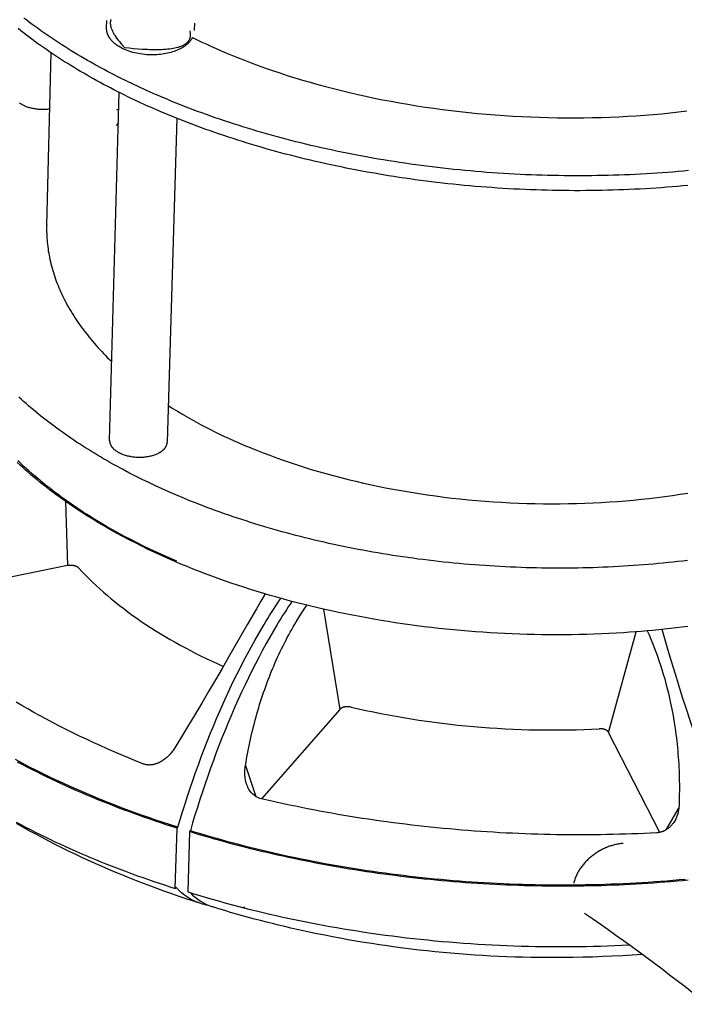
# Model space of a CAD drawing. Extents: x 1372 to 3774, y 1584 to 3487.
# Tile 19 of 28: x 3309 to 3372, y 2847 to 2940. Entities that reach past the tile are written whole.
import ezdxf

# ---------------------------------------------------------------- set-up
doc = ezdxf.new("R2010")
doc.units = 0
doc.layers.add('MAKE2D$VISIBLE$CURVAS', color=7, linetype='CONTINUOUS')

msp = doc.modelspace()

# ---------------------------------------------------------------- linework, layer by layer
at = {"layer": 'MAKE2D$VISIBLE$CURVAS', "color": 250}
for p, q in [((3317.6, 2939.215), (3317.619, 2939.897)), ((3325.863, 2939.646), (3325.843, 2938.965)), ((3311.975, 2920.658), (3312.392, 2936.863)), ((3317.885, 2900.459), (3318.788, 2933.143)), ((3318.567, 2931.507), (3318.746, 2931.597)), ((3318.709, 2930.294), (3318.497, 2930.022)), ((3324.192, 2930.714), (3323.302, 2900.29)), ((3313.737, 2894.731), (3313.925, 2888.694)), ((3313.925, 2888.694), (3297.734, 2885.401)), ((3337.981, 2884.609), (3339.507, 2875.189)), ((3364.771, 2873.029), (3367.361, 2882.479)), ((3339.507, 2875.189), (3332.147, 2866.796)), ((3369.571, 2863.638), (3364.771, 2873.029)), ((3330.655, 2869.918), (3331.635, 2867.001)), ((3370.167, 2863.874), (3371.372, 2865.921)), ((3324.062, 2858.373), (3324.231, 2864.033)), ((3324.231, 2864.033), (3324.308, 2864.116)), ((3325.397, 2863.706), (3325.226, 2858.046)), ((3325.472, 2863.79), (3325.397, 2863.706)), ((3324.062, 2858.373), (3324.139, 2858.456)), ((3324.139, 2858.456), (3324.066, 2858.479)), ((3330.391, 2856.586), (3330.589, 2856.636))]:
    msp.add_line(p, q, dxfattribs=at)
for points in [[(3323.358, 2932.464), (3322.668, 2932.754), (3321.983, 2933.051), (3321.304, 2933.353), (3320.631, 2933.662), (3319.964, 2933.976), (3319.633, 2934.135), (3319.304, 2934.295), (3318.976, 2934.457), (3318.651, 2934.621), (3318.327, 2934.786), (3318.004, 2934.952), (3317.684, 2935.119), (3317.365, 2935.288), (3317.048, 2935.459), (3316.734, 2935.63), (3316.421, 2935.803), (3316.11, 2935.977), (3315.801, 2936.153), (3315.494, 2936.33), (3315.19, 2936.508), (3314.887, 2936.688), (3314.587, 2936.868), (3314.289, 2937.05), (3313.993, 2937.234), (3313.699, 2937.418), (3313.408, 2937.604), (3313.119, 2937.791), (3312.832, 2937.979), (3312.547, 2938.168), (3312.265, 2938.359), (3311.986, 2938.55), (3311.709, 2938.743), (3311.434, 2938.937), (3311.162, 2939.132), (3310.892, 2939.328), (3310.625, 2939.525), (3310.361, 2939.724), (3310.099, 2939.923), (3309.84, 2940.123)], [(3325.675, 2938.307), (3325.66, 2938.278), (3325.644, 2938.249), (3325.628, 2938.221), (3325.612, 2938.192), (3325.595, 2938.164), (3325.577, 2938.136), (3325.54, 2938.081), (3325.501, 2938.027), (3325.46, 2937.973), (3325.417, 2937.921), (3325.372, 2937.869), (3325.325, 2937.819), (3325.276, 2937.769), (3325.225, 2937.721), (3325.172, 2937.674), (3325.118, 2937.627), (3325.062, 2937.582), (3325.005, 2937.538), (3324.945, 2937.494), (3324.9, 2937.463), (3324.854, 2937.432), (3324.759, 2937.372), (3324.697, 2937.335), (3324.634, 2937.299), (3324.571, 2937.264), (3324.506, 2937.231), (3324.439, 2937.198), (3324.372, 2937.166), (3324.304, 2937.135), (3324.234, 2937.105), (3324.092, 2937.048), (3323.946, 2936.995), (3323.797, 2936.946), (3323.643, 2936.9), (3323.487, 2936.859), (3323.327, 2936.822), (3323.164, 2936.789), (3322.998, 2936.759), (3322.83, 2936.734), (3322.659, 2936.713), (3322.486, 2936.696), (3322.311, 2936.684), (3322.117, 2936.675), (3321.924, 2936.671), (3321.73, 2936.672), (3321.538, 2936.678), (3321.346, 2936.689), (3321.156, 2936.705), (3320.967, 2936.727), (3320.78, 2936.753), (3320.595, 2936.784), (3320.412, 2936.82), (3320.232, 2936.86), (3320.055, 2936.906), (3319.881, 2936.956), (3319.71, 2937.011), (3319.544, 2937.07), (3319.381, 2937.135), (3319.273, 2937.181), (3319.168, 2937.229), (3319.065, 2937.279), (3318.964, 2937.331), (3318.867, 2937.386), (3318.772, 2937.442), (3318.681, 2937.499), (3318.592, 2937.559), (3318.52, 2937.611), (3318.451, 2937.663), (3318.383, 2937.717), (3318.319, 2937.772), (3318.259, 2937.825), (3318.202, 2937.88), (3318.147, 2937.935), (3318.095, 2937.992), (3318.044, 2938.049), (3317.996, 2938.108), (3317.951, 2938.168), (3317.929, 2938.199), (3317.908, 2938.229), (3317.887, 2938.26), (3317.867, 2938.291), (3317.848, 2938.323), (3317.829, 2938.354), (3317.811, 2938.386), (3317.794, 2938.418), (3317.777, 2938.45), (3317.761, 2938.483), (3317.746, 2938.515), (3317.731, 2938.548), (3317.718, 2938.582), (3317.704, 2938.615), (3317.692, 2938.648), (3317.68, 2938.682), (3317.67, 2938.716), (3317.659, 2938.75), (3317.652, 2938.779), (3317.644, 2938.808), (3317.637, 2938.836), (3317.631, 2938.865), (3317.626, 2938.894), (3317.62, 2938.923), (3317.616, 2938.952), (3317.612, 2938.981), (3317.608, 2939.01), (3317.606, 2939.039), (3317.603, 2939.069), (3317.602, 2939.098), (3317.6, 2939.127), (3317.6, 2939.157), (3317.6, 2939.186), (3317.6, 2939.215)], [(3318.007, 2939.982), (3318, 2939.963), (3317.994, 2939.944), (3317.988, 2939.925), (3317.983, 2939.905), (3317.978, 2939.886), (3317.974, 2939.866), (3317.97, 2939.846), (3317.966, 2939.826), (3317.963, 2939.806), (3317.96, 2939.785), (3317.957, 2939.765), (3317.955, 2939.744), (3317.954, 2939.723), (3317.953, 2939.702), (3317.952, 2939.68), (3317.951, 2939.659), (3317.952, 2939.637), (3317.952, 2939.615), (3317.953, 2939.593), (3317.954, 2939.571), (3317.956, 2939.549), (3317.958, 2939.526), (3317.964, 2939.481), (3317.971, 2939.434), (3317.98, 2939.387), (3317.99, 2939.339), (3318.003, 2939.291), (3318.017, 2939.242)], [(3318.017, 2939.242), (3318.037, 2939.178), (3318.06, 2939.113), (3318.086, 2939.047), (3318.114, 2938.98), (3318.145, 2938.912), (3318.179, 2938.842), (3318.216, 2938.771), (3318.255, 2938.7), (3318.297, 2938.627), (3318.342, 2938.553), (3318.39, 2938.478), (3318.44, 2938.401), (3318.549, 2938.245), (3318.669, 2938.084), (3318.805, 2937.913), (3318.953, 2937.737), (3319.112, 2937.556), (3319.283, 2937.37)], [(3323.317, 2931.071), (3322.628, 2931.362), (3321.943, 2931.658), (3321.265, 2931.961), (3320.592, 2932.27), (3319.925, 2932.584), (3319.595, 2932.743), (3319.265, 2932.904), (3318.938, 2933.066), (3318.612, 2933.23), (3318.288, 2933.394), (3317.966, 2933.561), (3317.646, 2933.728), (3317.327, 2933.897), (3317.011, 2934.068), (3316.696, 2934.24), (3316.383, 2934.413), (3316.073, 2934.587), (3315.764, 2934.763), (3315.457, 2934.94), (3315.153, 2935.118), (3314.851, 2935.298), (3314.55, 2935.479), (3314.252, 2935.661), (3313.956, 2935.844), (3313.663, 2936.029), (3313.372, 2936.215), (3313.083, 2936.402), (3312.796, 2936.59), (3312.512, 2936.78), (3312.23, 2936.97), (3311.95, 2937.162), (3311.673, 2937.355), (3311.399, 2937.549), (3311.127, 2937.744), (3310.857, 2937.94), (3310.59, 2938.138), (3310.326, 2938.336), (3310.064, 2938.535), (3309.805, 2938.736), (3309.549, 2938.937), (3309.295, 2939.14)], [(3319.283, 2937.37), (3319.723, 2937.322), (3320.147, 2937.282), (3320.555, 2937.248), (3320.946, 2937.22), (3321.199, 2937.206), (3321.444, 2937.194), (3321.682, 2937.186), (3321.912, 2937.18), (3322.136, 2937.178), (3322.352, 2937.178), (3322.561, 2937.181), (3322.763, 2937.188), (3322.963, 2937.197), (3323.156, 2937.21), (3323.341, 2937.226), (3323.518, 2937.245), (3323.687, 2937.267), (3323.849, 2937.293), (3324.004, 2937.321), (3324.151, 2937.353), (3324.29, 2937.387), (3324.357, 2937.406), (3324.421, 2937.425), (3324.484, 2937.445), (3324.545, 2937.466), (3324.605, 2937.488), (3324.662, 2937.511), (3324.717, 2937.534), (3324.771, 2937.558), (3324.822, 2937.583), (3324.872, 2937.608), (3324.919, 2937.635), (3324.965, 2937.662), (3325.009, 2937.69), (3325.051, 2937.719), (3325.089, 2937.746), (3325.125, 2937.774), (3325.142, 2937.789), (3325.159, 2937.803), (3325.175, 2937.818), (3325.191, 2937.833), (3325.207, 2937.848), (3325.222, 2937.863), (3325.237, 2937.879), (3325.251, 2937.894), (3325.265, 2937.91), (3325.279, 2937.926), (3325.292, 2937.942), (3325.305, 2937.958), (3325.317, 2937.975), (3325.329, 2937.991), (3325.341, 2938.008), (3325.352, 2938.025), (3325.362, 2938.042), (3325.373, 2938.059), (3325.382, 2938.077), (3325.392, 2938.094), (3325.401, 2938.112), (3325.409, 2938.13), (3325.418, 2938.148), (3325.425, 2938.167), (3325.433, 2938.185), (3325.44, 2938.204), (3325.446, 2938.222), (3325.452, 2938.241), (3325.458, 2938.261), (3325.463, 2938.28), (3325.468, 2938.299), (3325.473, 2938.319), (3325.477, 2938.339), (3325.48, 2938.359), (3325.484, 2938.379), (3325.486, 2938.399), (3325.489, 2938.42), (3325.491, 2938.441), (3325.492, 2938.461), (3325.494, 2938.483), (3325.494, 2938.504), (3325.495, 2938.525), (3325.495, 2938.547), (3325.494, 2938.568), (3325.493, 2938.59), (3325.492, 2938.612), (3325.49, 2938.634), (3325.488, 2938.657), (3325.482, 2938.702), (3325.475, 2938.748), (3325.466, 2938.795), (3325.456, 2938.842), (3325.444, 2938.89), (3325.43, 2938.939)], [(3329.275, 2936.678), (3329.905, 2936.421), (3330.545, 2936.169), (3331.195, 2935.92), (3331.854, 2935.676), (3332.522, 2935.436), (3333.2, 2935.201), (3333.886, 2934.97), (3334.582, 2934.745), (3335.286, 2934.524), (3335.998, 2934.308), (3336.719, 2934.098), (3337.447, 2933.892), (3338.184, 2933.693), (3338.928, 2933.499), (3339.679, 2933.311), (3340.437, 2933.128), (3341.202, 2932.952), (3341.973, 2932.782), (3342.751, 2932.618), (3343.534, 2932.461), (3344.324, 2932.31), (3345.118, 2932.165), (3345.918, 2932.027), (3346.722, 2931.896), (3347.53, 2931.772), (3348.343, 2931.655), (3349.159, 2931.544), (3349.979, 2931.441), (3350.802, 2931.345), (3351.627, 2931.256), (3352.455, 2931.174), (3353.285, 2931.099), (3354.116, 2931.032), (3354.949, 2930.972), (3355.783, 2930.92), (3356.617, 2930.874), (3357.452, 2930.837), (3358.286, 2930.806), (3359.12, 2930.783), (3359.953, 2930.768), (3360.785, 2930.759), (3361.615, 2930.759), (3362.444, 2930.765), (3363.27, 2930.779), (3364.093, 2930.8), (3364.914, 2930.828), (3365.732, 2930.864), (3366.546, 2930.906), (3367.356, 2930.956), (3368.162, 2931.012), (3368.963, 2931.076), (3369.76, 2931.146), (3370.551, 2931.224), (3371.337, 2931.307), (3372.118, 2931.398)], [(3309.433, 2932.155), (3309.466, 2932.131), (3309.5, 2932.108), (3309.535, 2932.086), (3309.57, 2932.064), (3309.644, 2932.02), (3309.72, 2931.979), (3309.799, 2931.939), (3309.881, 2931.901), (3309.964, 2931.866), (3310.05, 2931.832), (3310.137, 2931.8), (3310.225, 2931.77), (3310.315, 2931.742), (3310.406, 2931.716), (3310.497, 2931.693), (3310.589, 2931.671), (3310.681, 2931.652), (3310.771, 2931.635), (3310.863, 2931.619), (3310.957, 2931.605), (3311.052, 2931.593), (3311.149, 2931.583), (3311.247, 2931.574), (3311.347, 2931.567), (3311.447, 2931.563), (3311.548, 2931.56), (3311.65, 2931.56), (3311.752, 2931.562), (3311.854, 2931.565), (3311.956, 2931.571), (3312.058, 2931.58), (3312.159, 2931.59), (3312.259, 2931.602)], [(3372.283, 2925.798), (3371.789, 2925.752), (3371.293, 2925.709), (3370.795, 2925.667), (3370.296, 2925.628), (3369.796, 2925.591), (3369.294, 2925.556), (3368.791, 2925.523), (3368.286, 2925.493), (3367.78, 2925.465), (3367.273, 2925.439), (3366.765, 2925.416), (3366.256, 2925.395), (3365.745, 2925.376), (3365.234, 2925.36), (3364.722, 2925.345), (3364.209, 2925.334), (3363.695, 2925.324), (3363.18, 2925.317), (3362.664, 2925.312), (3362.148, 2925.31), (3361.631, 2925.31), (3361.114, 2925.312), (3360.596, 2925.317), (3360.078, 2925.324), (3359.56, 2925.334), (3359.041, 2925.346), (3358.522, 2925.36), (3358.002, 2925.377), (3357.483, 2925.396), (3356.964, 2925.417), (3356.444, 2925.441), (3355.925, 2925.468), (3355.405, 2925.496), (3354.886, 2925.527), (3354.367, 2925.561), (3353.849, 2925.596), (3353.331, 2925.635), (3352.813, 2925.675), (3352.295, 2925.718), (3351.778, 2925.763), (3351.262, 2925.811), (3350.747, 2925.861), (3350.232, 2925.913), (3349.718, 2925.968), (3349.204, 2926.025), (3348.692, 2926.084), (3348.18, 2926.146), (3347.67, 2926.209), (3347.16, 2926.276), (3346.652, 2926.344), (3346.145, 2926.415), (3345.639, 2926.488), (3345.134, 2926.563), (3344.631, 2926.64), (3344.129, 2926.72), (3343.628, 2926.802), (3343.129, 2926.886), (3342.632, 2926.972), (3342.136, 2927.06), (3341.642, 2927.151), (3341.149, 2927.243), (3340.659, 2927.338), (3340.17, 2927.435), (3339.682, 2927.534), (3339.197, 2927.635), (3338.714, 2927.738), (3338.233, 2927.843), (3337.754, 2927.95), (3337.277, 2928.059), (3336.802, 2928.17), (3336.329, 2928.283), (3335.858, 2928.397), (3335.39, 2928.514), (3334.924, 2928.633), (3334.461, 2928.753), (3334, 2928.876), (3333.541, 2929), (3333.085, 2929.126), (3332.631, 2929.253), (3332.18, 2929.383), (3331.731, 2929.514), (3331.286, 2929.647), (3330.842, 2929.781), (3330.402, 2929.918), (3329.964, 2930.055), (3329.529, 2930.195), (3329.097, 2930.336), (3328.668, 2930.479), (3328.241, 2930.623), (3327.818, 2930.768), (3327.397, 2930.915), (3326.979, 2931.064), (3326.565, 2931.214), (3326.153, 2931.366), (3325.744, 2931.519), (3325.339, 2931.673), (3324.936, 2931.828), (3324.537, 2931.985), (3324.141, 2932.143), (3323.748, 2932.303), (3323.358, 2932.464)], [(3372.222, 2924.401), (3371.728, 2924.355), (3371.233, 2924.311), (3370.735, 2924.27), (3370.236, 2924.23), (3369.736, 2924.193), (3369.234, 2924.158), (3368.731, 2924.126), (3368.227, 2924.095), (3367.721, 2924.067), (3367.215, 2924.042), (3366.707, 2924.018), (3366.197, 2923.997), (3365.687, 2923.978), (3365.176, 2923.962), (3364.664, 2923.948), (3364.151, 2923.936), (3363.637, 2923.926), (3363.123, 2923.919), (3362.607, 2923.915), (3362.092, 2923.912), (3361.575, 2923.912), (3361.058, 2923.915), (3360.54, 2923.919), (3360.022, 2923.927), (3359.504, 2923.936), (3358.985, 2923.948), (3358.467, 2923.962), (3357.948, 2923.979), (3357.428, 2923.998), (3356.909, 2924.02), (3356.39, 2924.044), (3355.871, 2924.07), (3355.352, 2924.098), (3354.833, 2924.13), (3354.314, 2924.163), (3353.796, 2924.199), (3353.278, 2924.237), (3352.76, 2924.278), (3352.243, 2924.32), (3351.726, 2924.366), (3351.21, 2924.413), (3350.695, 2924.463), (3350.18, 2924.516), (3349.666, 2924.57), (3349.153, 2924.627), (3348.641, 2924.687), (3348.129, 2924.748), (3347.619, 2924.812), (3347.11, 2924.879), (3346.602, 2924.947), (3346.095, 2925.018), (3345.589, 2925.091), (3345.085, 2925.166), (3344.581, 2925.243), (3344.08, 2925.323), (3343.579, 2925.405), (3343.081, 2925.489), (3342.583, 2925.575), (3342.088, 2925.664), (3341.594, 2925.754), (3341.101, 2925.847), (3340.611, 2925.942), (3340.122, 2926.039), (3339.635, 2926.138), (3339.15, 2926.239), (3338.667, 2926.342), (3338.186, 2926.447), (3337.707, 2926.554), (3337.23, 2926.663), (3336.756, 2926.774), (3336.283, 2926.887), (3335.813, 2927.002), (3335.345, 2927.119), (3334.879, 2927.237), (3334.416, 2927.358), (3333.955, 2927.48), (3333.496, 2927.604), (3333.04, 2927.73), (3332.587, 2927.858), (3332.136, 2927.988), (3331.688, 2928.119), (3331.242, 2928.252), (3330.799, 2928.387), (3330.359, 2928.523), (3329.921, 2928.661), (3329.486, 2928.8), (3329.054, 2928.942), (3328.625, 2929.084), (3328.199, 2929.229), (3327.775, 2929.374), (3327.355, 2929.522), (3326.937, 2929.67), (3326.523, 2929.82), (3326.111, 2929.972), (3325.703, 2930.125), (3325.298, 2930.279), (3324.895, 2930.435), (3324.496, 2930.592), (3324.1, 2930.75), (3323.707, 2930.91), (3323.317, 2931.071)], [(3311.975, 2920.658), (3311.972, 2920.461), (3311.971, 2920.263), (3311.973, 2920.065), (3311.978, 2919.866), (3311.987, 2919.667), (3311.998, 2919.467), (3312.012, 2919.267), (3312.03, 2919.066), (3312.05, 2918.865), (3312.074, 2918.664), (3312.101, 2918.462), (3312.13, 2918.26), (3312.163, 2918.058), (3312.199, 2917.856), (3312.239, 2917.653), (3312.281, 2917.45), (3312.327, 2917.246), (3312.375, 2917.043), (3312.427, 2916.839), (3312.482, 2916.635), (3312.541, 2916.431), (3312.602, 2916.227), (3312.667, 2916.023), (3312.735, 2915.819), (3312.806, 2915.615), (3312.881, 2915.41), (3312.958, 2915.206), (3313.039, 2915.002), (3313.124, 2914.797), (3313.211, 2914.593), (3313.302, 2914.389), (3313.396, 2914.185), (3313.493, 2913.981), (3313.593, 2913.777), (3313.697, 2913.574), (3313.804, 2913.37), (3313.914, 2913.167), (3314.028, 2912.964), (3314.145, 2912.762), (3314.265, 2912.559), (3314.388, 2912.357), (3314.514, 2912.156), (3314.644, 2911.954), (3314.777, 2911.753), (3314.913, 2911.553), (3315.052, 2911.353), (3315.194, 2911.153), (3315.34, 2910.954), (3315.489, 2910.755), (3315.641, 2910.557), (3315.796, 2910.359), (3315.954, 2910.162), (3316.115, 2909.966), (3316.279, 2909.77), (3316.447, 2909.575), (3316.617, 2909.38), (3316.791, 2909.186), (3316.967, 2908.993), (3317.147, 2908.801), (3317.329, 2908.609), (3317.515, 2908.418), (3317.703, 2908.228), (3317.895, 2908.039), (3318.089, 2907.85)], [(3324.113, 2895.341), (3323.466, 2895.621), (3322.824, 2895.908), (3322.188, 2896.2), (3321.557, 2896.497), (3320.932, 2896.8), (3320.313, 2897.109), (3319.701, 2897.423), (3319.095, 2897.742), (3318.496, 2898.067), (3318.199, 2898.232), (3317.904, 2898.397), (3317.611, 2898.564), (3317.319, 2898.733), (3317.03, 2898.902), (3316.742, 2899.073), (3316.457, 2899.245), (3316.173, 2899.418), (3315.891, 2899.593), (3315.612, 2899.769), (3315.334, 2899.946), (3315.059, 2900.124), (3314.786, 2900.303), (3314.515, 2900.484), (3314.246, 2900.665), (3313.979, 2900.848), (3313.715, 2901.032), (3313.453, 2901.217), (3313.193, 2901.404), (3312.935, 2901.591), (3312.68, 2901.779), (3312.427, 2901.969), (3312.177, 2902.159), (3311.929, 2902.351), (3311.683, 2902.543), (3311.44, 2902.737), (3311.2, 2902.931), (3310.962, 2903.127), (3310.726, 2903.323), (3310.493, 2903.521), (3310.263, 2903.719), (3310.036, 2903.918), (3309.81, 2904.119), (3309.588, 2904.32), (3309.368, 2904.521)], [(3317.885, 2900.459), (3317.884, 2900.432), (3317.885, 2900.404), (3317.886, 2900.376), (3317.889, 2900.348), (3317.893, 2900.32), (3317.897, 2900.291), (3317.903, 2900.263), (3317.909, 2900.234), (3317.917, 2900.206), (3317.925, 2900.177), (3317.935, 2900.148), (3317.946, 2900.119), (3317.957, 2900.091), (3317.97, 2900.062), (3317.984, 2900.033), (3317.999, 2900.004), (3318.015, 2899.975), (3318.032, 2899.947), (3318.05, 2899.918), (3318.07, 2899.89), (3318.09, 2899.861), (3318.111, 2899.833), (3318.134, 2899.805), (3318.157, 2899.777), (3318.182, 2899.75), (3318.208, 2899.722), (3318.234, 2899.695), (3318.262, 2899.668), (3318.29, 2899.641), (3318.32, 2899.615), (3318.35, 2899.589), (3318.382, 2899.563), (3318.414, 2899.538), (3318.448, 2899.513), (3318.482, 2899.488), (3318.517, 2899.464), (3318.553, 2899.44), (3318.589, 2899.416), (3318.665, 2899.37), (3318.744, 2899.327), (3318.825, 2899.285), (3318.909, 2899.244), (3318.994, 2899.206), (3319.082, 2899.17), (3319.172, 2899.137), (3319.263, 2899.105), (3319.355, 2899.075), (3319.449, 2899.048), (3319.543, 2899.023), (3319.637, 2899), (3319.732, 2898.979), (3319.828, 2898.961), (3319.926, 2898.944), (3320.026, 2898.928), (3320.128, 2898.915), (3320.232, 2898.904), (3320.337, 2898.895), (3320.443, 2898.888), (3320.55, 2898.884), (3320.658, 2898.881), (3320.767, 2898.881), (3320.876, 2898.884), (3320.985, 2898.889), (3321.093, 2898.897), (3321.201, 2898.907), (3321.308, 2898.919), (3321.415, 2898.934), (3321.519, 2898.951), (3321.622, 2898.971), (3321.723, 2898.993), (3321.823, 2899.017), (3321.919, 2899.043), (3322.013, 2899.072), (3322.105, 2899.102), (3322.193, 2899.134), (3322.279, 2899.168), (3322.361, 2899.204), (3322.44, 2899.241), (3322.515, 2899.279), (3322.587, 2899.319), (3322.621, 2899.339), (3322.655, 2899.36), (3322.688, 2899.381), (3322.719, 2899.402), (3322.75, 2899.423), (3322.78, 2899.444)], [(3322.78, 2899.444), (3322.81, 2899.467), (3322.839, 2899.489), (3322.868, 2899.512), (3322.895, 2899.536), (3322.922, 2899.56), (3322.949, 2899.584), (3322.974, 2899.608), (3322.998, 2899.633), (3323.022, 2899.658), (3323.045, 2899.684), (3323.066, 2899.71), (3323.087, 2899.736), (3323.107, 2899.762), (3323.126, 2899.788), (3323.145, 2899.815), (3323.162, 2899.842), (3323.178, 2899.869), (3323.193, 2899.897), (3323.208, 2899.924), (3323.221, 2899.952), (3323.233, 2899.979), (3323.244, 2900.007), (3323.255, 2900.035), (3323.264, 2900.064), (3323.272, 2900.092), (3323.279, 2900.12), (3323.286, 2900.148), (3323.291, 2900.177), (3323.295, 2900.205), (3323.299, 2900.233), (3323.301, 2900.261), (3323.302, 2900.29)], [(3330.495, 2900.024), (3331.089, 2899.776), (3331.691, 2899.531), (3332.303, 2899.291), (3332.925, 2899.055), (3333.555, 2898.824), (3334.194, 2898.597), (3334.842, 2898.375), (3335.498, 2898.158), (3336.163, 2897.946), (3336.836, 2897.739), (3337.517, 2897.537), (3338.205, 2897.341), (3338.901, 2897.15), (3339.604, 2896.965), (3340.314, 2896.786), (3341.031, 2896.613), (3341.754, 2896.446), (3342.483, 2896.286), (3343.219, 2896.131), (3343.959, 2895.983), (3344.705, 2895.842), (3345.456, 2895.708), (3346.212, 2895.58), (3346.972, 2895.459), (3347.735, 2895.345), (3348.503, 2895.238), (3349.274, 2895.138), (3350.047, 2895.045), (3350.824, 2894.959), (3351.602, 2894.881), (3352.383, 2894.81), (3353.165, 2894.746), (3353.948, 2894.69), (3354.732, 2894.641), (3355.517, 2894.599), (3356.301, 2894.565), (3357.086, 2894.539), (3357.869, 2894.519), (3358.652, 2894.508), (3359.434, 2894.503), (3360.214, 2894.506), (3360.992, 2894.516), (3361.767, 2894.534), (3362.54, 2894.559), (3363.31, 2894.591), (3364.076, 2894.63), (3364.839, 2894.677), (3365.598, 2894.73), (3366.352, 2894.791), (3367.102, 2894.858), (3367.847, 2894.932), (3368.587, 2895.013), (3369.321, 2895.1), (3370.049, 2895.194), (3370.772, 2895.295), (3371.488, 2895.402), (3372.197, 2895.515)], [(3324.194, 2889.125), (3323.551, 2889.398), (3322.917, 2889.675), (3322.291, 2889.957), (3321.674, 2890.245), (3321.064, 2890.536), (3320.463, 2890.833), (3319.871, 2891.134), (3319.287, 2891.44), (3318.711, 2891.75), (3318.144, 2892.064), (3317.586, 2892.383), (3317.037, 2892.705), (3316.496, 2893.032), (3315.964, 2893.363), (3315.701, 2893.53), (3315.441, 2893.697), (3315.183, 2893.866), (3314.927, 2894.036), (3314.673, 2894.206), (3314.421, 2894.378), (3314.172, 2894.55), (3313.925, 2894.723), (3313.68, 2894.898), (3313.438, 2895.073), (3313.198, 2895.249), (3312.96, 2895.425), (3312.724, 2895.603), (3312.491, 2895.781), (3312.26, 2895.961), (3312.032, 2896.141), (3311.805, 2896.321), (3311.581, 2896.503), (3311.359, 2896.686), (3311.14, 2896.869), (3310.923, 2897.053), (3310.708, 2897.237), (3310.496, 2897.423), (3310.286, 2897.609), (3310.079, 2897.796), (3309.873, 2897.983), (3309.67, 2898.171), (3309.47, 2898.36), (3309.272, 2898.55)], [(3324.025, 2889.085), (3323.387, 2889.363), (3322.756, 2889.646), (3322.132, 2889.934), (3321.515, 2890.225), (3320.906, 2890.522), (3320.305, 2890.822), (3319.711, 2891.127), (3319.124, 2891.437), (3318.546, 2891.75), (3317.975, 2892.068), (3317.412, 2892.39), (3316.857, 2892.716), (3316.311, 2893.046), (3315.772, 2893.38), (3315.242, 2893.718), (3314.721, 2894.06), (3314.398, 2894.276), (3314.079, 2894.494), (3313.763, 2894.713), (3313.452, 2894.933), (3313.143, 2895.154), (3312.839, 2895.377), (3312.538, 2895.601), (3312.24, 2895.827), (3311.947, 2896.053), (3311.656, 2896.281), (3311.37, 2896.51), (3311.088, 2896.74), (3310.809, 2896.971), (3310.533, 2897.204), (3310.262, 2897.437), (3309.994, 2897.672), (3309.73, 2897.908), (3309.47, 2898.145), (3309.214, 2898.383)], [(3372.189, 2889.182), (3371.735, 2889.127), (3371.279, 2889.074), (3370.821, 2889.023), (3370.362, 2888.975), (3369.901, 2888.928), (3369.438, 2888.884), (3368.974, 2888.841), (3368.509, 2888.801), (3368.042, 2888.763), (3367.574, 2888.727), (3367.104, 2888.694), (3366.633, 2888.662), (3366.161, 2888.633), (3365.688, 2888.606), (3365.213, 2888.581), (3364.737, 2888.558), (3364.261, 2888.537), (3363.783, 2888.519), (3363.305, 2888.503), (3362.825, 2888.489), (3362.345, 2888.478), (3361.864, 2888.468), (3361.383, 2888.461), (3360.9, 2888.457), (3360.417, 2888.454), (3359.934, 2888.454), (3359.45, 2888.456), (3358.965, 2888.461), (3358.48, 2888.467), (3357.995, 2888.476), (3357.51, 2888.488), (3357.024, 2888.501), (3356.538, 2888.517), (3356.052, 2888.536), (3355.566, 2888.556), (3355.08, 2888.579), (3354.594, 2888.604), (3354.108, 2888.632), (3353.622, 2888.661), (3353.136, 2888.693), (3352.651, 2888.728), (3352.166, 2888.764), (3351.681, 2888.803), (3351.197, 2888.845), (3350.714, 2888.888), (3350.231, 2888.934), (3349.748, 2888.982), (3349.266, 2889.032), (3348.785, 2889.085), (3348.305, 2889.139), (3347.825, 2889.196), (3347.347, 2889.256), (3346.869, 2889.317), (3346.392, 2889.381), (3345.916, 2889.447), (3345.442, 2889.515), (3344.968, 2889.585), (3344.496, 2889.657), (3344.025, 2889.732), (3343.555, 2889.808), (3343.087, 2889.887), (3342.62, 2889.968), (3342.154, 2890.051), (3341.69, 2890.136), (3341.228, 2890.223), (3340.767, 2890.312), (3340.307, 2890.403), (3339.85, 2890.496), (3339.394, 2890.592), (3338.94, 2890.689), (3338.487, 2890.788), (3338.037, 2890.889), (3337.589, 2890.992), (3337.142, 2891.097), (3336.698, 2891.204), (3336.255, 2891.313), (3335.815, 2891.423), (3335.377, 2891.536), (3334.94, 2891.65), (3334.507, 2891.766), (3334.075, 2891.884), (3333.646, 2892.003), (3333.219, 2892.125), (3332.794, 2892.248), (3332.372, 2892.372), (3331.952, 2892.499), (3331.535, 2892.627), (3331.12, 2892.756), (3330.707, 2892.888), (3330.298, 2893.02), (3329.89, 2893.155), (3329.486, 2893.291), (3329.084, 2893.428), (3328.685, 2893.567), (3328.288, 2893.707), (3327.894, 2893.849), (3327.503, 2893.992), (3327.115, 2894.137), (3326.73, 2894.283), (3326.347, 2894.43), (3325.968, 2894.579), (3325.591, 2894.729), (3325.217, 2894.88), (3324.846, 2895.032), (3324.478, 2895.186), (3324.113, 2895.341)], [(3315.008, 2888.449), (3314.997, 2888.46), (3314.986, 2888.471), (3314.974, 2888.482), (3314.962, 2888.493), (3314.949, 2888.504), (3314.936, 2888.514), (3314.922, 2888.525), (3314.908, 2888.535), (3314.893, 2888.545), (3314.878, 2888.554), (3314.863, 2888.564), (3314.847, 2888.573), (3314.83, 2888.582), (3314.814, 2888.591), (3314.797, 2888.599), (3314.779, 2888.608), (3314.761, 2888.616), (3314.743, 2888.624), (3314.724, 2888.631), (3314.705, 2888.638), (3314.686, 2888.645), (3314.667, 2888.652), (3314.627, 2888.665), (3314.586, 2888.676), (3314.544, 2888.686), (3314.501, 2888.695), (3314.457, 2888.703), (3314.413, 2888.709), (3314.369, 2888.715), (3314.324, 2888.719), (3314.279, 2888.721), (3314.234, 2888.722), (3314.188, 2888.722), (3314.143, 2888.721), (3314.099, 2888.718), (3314.055, 2888.714), (3314.011, 2888.709), (3313.968, 2888.702), (3313.925, 2888.694)], [(3315.008, 2888.449), (3315.312, 2888.122), (3315.624, 2887.797), (3315.945, 2887.474), (3316.275, 2887.152), (3316.613, 2886.832), (3316.959, 2886.514), (3317.314, 2886.198), (3317.677, 2885.884), (3318.048, 2885.573), (3318.427, 2885.263), (3318.814, 2884.957), (3319.209, 2884.652), (3319.611, 2884.351), (3320.021, 2884.052), (3320.439, 2883.755), (3320.864, 2883.462), (3321.297, 2883.172), (3321.737, 2882.885), (3322.183, 2882.6), (3322.637, 2882.32), (3323.098, 2882.042), (3323.565, 2881.768), (3324.038, 2881.498), (3324.519, 2881.231), (3325.005, 2880.968), (3325.497, 2880.708), (3325.996, 2880.453), (3326.5, 2880.201), (3327.009, 2879.953), (3327.524, 2879.709), (3328.044, 2879.469), (3328.57, 2879.234)], [(3372.198, 2882.967), (3371.659, 2882.9), (3371.119, 2882.836), (3370.576, 2882.775), (3370.032, 2882.717), (3369.486, 2882.662), (3368.938, 2882.61), (3368.388, 2882.561), (3367.837, 2882.515), (3367.285, 2882.472), (3366.73, 2882.432), (3366.175, 2882.395), (3365.479, 2882.353), (3364.782, 2882.317), (3364.085, 2882.285), (3363.388, 2882.258), (3362.69, 2882.236), (3361.992, 2882.219), (3361.294, 2882.207), (3360.596, 2882.199), (3359.899, 2882.197), (3359.201, 2882.199), (3358.503, 2882.206), (3357.806, 2882.218), (3357.109, 2882.234), (3356.413, 2882.255), (3355.717, 2882.282), (3355.022, 2882.312), (3354.328, 2882.348), (3353.634, 2882.388), (3352.942, 2882.433), (3352.25, 2882.483), (3351.559, 2882.537), (3350.87, 2882.596), (3350.182, 2882.66), (3349.495, 2882.728), (3348.809, 2882.801), (3348.125, 2882.878), (3347.443, 2882.96), (3346.762, 2883.047), (3346.082, 2883.138), (3345.405, 2883.234), (3344.73, 2883.334), (3344.056, 2883.439), (3343.385, 2883.548), (3342.715, 2883.662), (3342.048, 2883.78), (3341.383, 2883.903), (3340.721, 2884.03), (3340.061, 2884.162), (3339.403, 2884.298), (3338.748, 2884.438), (3338.096, 2884.583), (3337.447, 2884.732), (3336.8, 2884.886), (3336.157, 2885.043), (3335.516, 2885.206), (3334.879, 2885.372), (3334.244, 2885.543), (3333.613, 2885.718), (3332.986, 2885.897), (3332.361, 2886.08), (3331.741, 2886.268), (3331.123, 2886.46), (3330.51, 2886.656), (3329.9, 2886.857), (3329.294, 2887.061), (3328.692, 2887.27), (3328.094, 2887.482), (3327.5, 2887.699), (3326.91, 2887.92), (3326.324, 2888.145), (3325.743, 2888.374), (3325.166, 2888.607), (3324.593, 2888.844), (3324.025, 2889.085)], [(3332.508, 2886.038), (3332.104, 2885.352), (3331.693, 2884.648), (3330.848, 2883.19), (3329.06, 2880.085), (3328.449, 2879.029), (3327.826, 2877.959), (3327.192, 2876.875), (3326.546, 2875.781), (3325.888, 2874.677), (3325.219, 2873.566), (3324.538, 2872.448), (3324.193, 2871.888), (3323.845, 2871.327)], [(3324.308, 2864.116), (3324.523, 2864.845), (3324.745, 2865.577), (3324.974, 2866.311), (3325.211, 2867.046), (3325.454, 2867.781), (3325.705, 2868.517), (3325.962, 2869.252), (3326.225, 2869.987), (3326.495, 2870.719), (3326.772, 2871.449), (3327.055, 2872.175), (3327.343, 2872.898), (3327.637, 2873.617), (3327.937, 2874.33), (3328.242, 2875.038), (3328.552, 2875.739), (3328.867, 2876.433), (3329.187, 2877.12), (3329.51, 2877.799), (3329.838, 2878.468), (3330.169, 2879.129), (3330.504, 2879.779), (3330.842, 2880.418), (3331.183, 2881.047), (3331.527, 2881.664), (3331.872, 2882.269), (3332.22, 2882.861), (3332.394, 2883.153), (3332.569, 2883.441), (3332.744, 2883.725), (3332.919, 2884.007), (3333.095, 2884.285), (3333.271, 2884.559), (3333.447, 2884.83), (3333.623, 2885.097), (3333.799, 2885.36), (3333.976, 2885.62)], [(3335.014, 2885.336), (3334.84, 2885.076), (3334.666, 2884.811), (3334.493, 2884.543), (3334.319, 2884.272), (3334.145, 2883.997), (3333.972, 2883.718), (3333.799, 2883.436), (3333.626, 2883.151), (3333.282, 2882.57), (3332.939, 2881.976), (3332.598, 2881.369), (3332.259, 2880.751), (3331.923, 2880.121), (3331.589, 2879.48), (3331.259, 2878.828), (3330.932, 2878.166), (3330.609, 2877.495), (3330.289, 2876.815), (3329.974, 2876.127), (3329.663, 2875.431), (3329.357, 2874.729), (3329.056, 2874.02), (3328.76, 2873.305), (3328.469, 2872.585), (3328.185, 2871.861), (3327.906, 2871.133), (3327.633, 2870.402), (3327.366, 2869.669), (3327.106, 2868.933), (3326.852, 2868.197), (3326.604, 2867.46), (3326.364, 2866.724), (3326.131, 2865.988), (3325.904, 2865.253), (3325.685, 2864.52), (3325.472, 2863.79)], [(3330.655, 2869.918), (3330.706, 2870.231), (3330.76, 2870.543), (3330.815, 2870.854), (3330.873, 2871.164), (3330.933, 2871.473), (3330.994, 2871.78), (3331.058, 2872.086), (3331.124, 2872.391), (3331.192, 2872.694), (3331.263, 2872.996), (3331.335, 2873.296), (3331.409, 2873.596), (3331.485, 2873.893), (3331.564, 2874.19), (3331.644, 2874.485), (3331.726, 2874.778), (3331.811, 2875.07), (3331.897, 2875.36), (3331.985, 2875.649), (3332.075, 2875.936), (3332.167, 2876.222), (3332.261, 2876.506), (3332.357, 2876.789), (3332.455, 2877.069), (3332.555, 2877.349), (3332.656, 2877.626), (3332.76, 2877.902), (3332.865, 2878.176), (3332.972, 2878.448), (3333.081, 2878.719), (3333.191, 2878.987), (3333.304, 2879.254), (3333.424, 2879.533), (3333.546, 2879.809), (3333.669, 2880.083), (3333.795, 2880.355), (3333.922, 2880.624), (3334.051, 2880.891), (3334.181, 2881.155), (3334.314, 2881.417), (3334.447, 2881.677), (3334.583, 2881.934), (3334.72, 2882.189), (3334.858, 2882.441), (3334.998, 2882.691), (3335.14, 2882.938), (3335.283, 2883.182), (3335.428, 2883.424), (3335.673, 2883.824), (3335.921, 2884.216), (3336.174, 2884.6), (3336.429, 2884.976)], [(3368.395, 2882.561), (3368.564, 2882.182), (3368.729, 2881.797), (3368.891, 2881.405), (3369.049, 2881.008), (3369.202, 2880.604), (3369.352, 2880.194), (3369.497, 2879.778), (3369.639, 2879.357), (3369.775, 2878.929), (3369.907, 2878.496), (3370.035, 2878.057), (3370.157, 2877.612), (3370.275, 2877.161), (3370.387, 2876.706), (3370.495, 2876.244), (3370.597, 2875.777), (3370.657, 2875.489), (3370.714, 2875.2), (3370.77, 2874.909), (3370.823, 2874.617), (3370.874, 2874.323), (3370.923, 2874.027), (3370.97, 2873.731), (3371.014, 2873.433), (3371.056, 2873.133), (3371.096, 2872.832), (3371.134, 2872.53), (3371.169, 2872.227), (3371.202, 2871.922), (3371.233, 2871.616), (3371.261, 2871.309), (3371.287, 2871), (3371.311, 2870.69), (3371.332, 2870.38), (3371.351, 2870.068), (3371.368, 2869.755), (3371.382, 2869.441), (3371.393, 2869.126), (3371.402, 2868.809), (3371.409, 2868.492), (3371.413, 2868.174), (3371.415, 2867.855), (3371.414, 2867.535), (3371.411, 2867.214), (3371.405, 2866.892), (3371.396, 2866.569), (3371.385, 2866.246), (3371.372, 2865.921)], [(3374.909, 2866.957), (3374.687, 2867.565), (3374.468, 2868.171), (3374.252, 2868.774), (3374.039, 2869.375), (3373.622, 2870.569), (3373.218, 2871.75), (3372.826, 2872.917), (3372.447, 2874.068), (3372.08, 2875.202), (3371.725, 2876.318), (3371.366, 2877.467), (3371.021, 2878.588), (3370.69, 2879.679), (3370.372, 2880.737), (3369.792, 2882.692)], [(3321.008, 2870.079), (3320.326, 2870.353), (3319.65, 2870.632), (3318.98, 2870.914), (3318.315, 2871.199), (3317.653, 2871.49), (3316.998, 2871.784), (3316.348, 2872.081), (3315.704, 2872.382), (3315.066, 2872.687), (3314.435, 2872.995), (3313.809, 2873.307), (3313.19, 2873.622), (3312.578, 2873.94), (3311.973, 2874.261), (3311.375, 2874.585), (3310.782, 2874.913), (3310.214, 2875.234), (3309.652, 2875.558), (3309.097, 2875.884)], [(3340.587, 2875.405), (3340.544, 2875.415), (3340.5, 2875.423), (3340.456, 2875.43), (3340.411, 2875.435), (3340.365, 2875.439), (3340.32, 2875.442), (3340.274, 2875.444), (3340.228, 2875.444), (3340.183, 2875.443), (3340.138, 2875.44), (3340.093, 2875.436), (3340.049, 2875.431), (3340.005, 2875.425), (3339.962, 2875.417), (3339.921, 2875.408), (3339.9, 2875.403), (3339.88, 2875.398), (3339.86, 2875.392), (3339.84, 2875.386), (3339.821, 2875.38), (3339.802, 2875.373), (3339.783, 2875.366), (3339.765, 2875.359), (3339.747, 2875.352), (3339.729, 2875.344), (3339.712, 2875.336), (3339.695, 2875.328), (3339.678, 2875.32), (3339.662, 2875.311), (3339.647, 2875.302), (3339.632, 2875.293), (3339.617, 2875.284), (3339.603, 2875.274), (3339.589, 2875.264), (3339.576, 2875.254), (3339.563, 2875.244), (3339.551, 2875.233), (3339.539, 2875.223), (3339.528, 2875.212), (3339.517, 2875.201), (3339.507, 2875.189)], [(3340.587, 2875.405), (3341.276, 2875.247), (3341.97, 2875.094), (3342.669, 2874.947), (3343.373, 2874.806), (3344.081, 2874.67), (3344.793, 2874.541), (3345.509, 2874.417), (3346.228, 2874.299), (3346.951, 2874.187), (3347.678, 2874.082), (3348.407, 2873.982), (3349.138, 2873.889), (3349.872, 2873.802), (3350.608, 2873.722), (3351.346, 2873.648), (3352.086, 2873.58), (3352.826, 2873.519), (3353.568, 2873.464), (3354.31, 2873.415), (3355.053, 2873.373), (3355.795, 2873.338), (3356.538, 2873.309), (3357.28, 2873.286), (3358.021, 2873.27), (3358.762, 2873.26), (3359.501, 2873.257), (3360.238, 2873.261), (3360.974, 2873.27), (3361.708, 2873.286), (3362.439, 2873.309), (3363.168, 2873.337), (3363.893, 2873.372)], [(3364.771, 2873.029), (3364.767, 2873.038), (3364.761, 2873.047), (3364.756, 2873.056), (3364.75, 2873.065), (3364.744, 2873.074), (3364.737, 2873.083), (3364.73, 2873.092), (3364.723, 2873.1), (3364.715, 2873.109), (3364.707, 2873.118), (3364.699, 2873.127), (3364.69, 2873.136), (3364.681, 2873.145), (3364.671, 2873.153), (3364.661, 2873.162), (3364.65, 2873.17), (3364.64, 2873.179), (3364.629, 2873.187), (3364.617, 2873.196), (3364.605, 2873.204), (3364.593, 2873.212), (3364.58, 2873.22), (3364.567, 2873.227), (3364.554, 2873.235), (3364.541, 2873.242), (3364.527, 2873.25), (3364.513, 2873.257), (3364.498, 2873.264), (3364.468, 2873.277), (3364.437, 2873.29), (3364.406, 2873.302), (3364.373, 2873.313), (3364.34, 2873.323), (3364.306, 2873.332), (3364.271, 2873.34), (3364.237, 2873.348), (3364.202, 2873.354), (3364.167, 2873.36), (3364.131, 2873.365), (3364.096, 2873.368), (3364.061, 2873.371), (3364.027, 2873.373), (3363.993, 2873.374), (3363.959, 2873.374), (3363.926, 2873.374), (3363.893, 2873.372)], [(3323.845, 2871.327), (3323.779, 2871.238), (3323.711, 2871.151), (3323.64, 2871.066), (3323.567, 2870.982), (3323.491, 2870.901), (3323.414, 2870.822), (3323.334, 2870.746), (3323.252, 2870.672), (3323.173, 2870.604), (3323.093, 2870.539), (3323.01, 2870.477), (3322.926, 2870.417), (3322.84, 2870.361), (3322.752, 2870.307), (3322.708, 2870.282), (3322.663, 2870.257), (3322.618, 2870.233), (3322.572, 2870.21), (3322.522, 2870.185), (3322.471, 2870.162), (3322.42, 2870.14), (3322.368, 2870.119), (3322.317, 2870.099), (3322.265, 2870.081), (3322.212, 2870.064), (3322.16, 2870.048), (3322.107, 2870.033), (3322.055, 2870.02), (3322.002, 2870.008), (3321.948, 2869.998), (3321.895, 2869.989), (3321.841, 2869.981), (3321.788, 2869.975), (3321.734, 2869.971), (3321.687, 2869.968), (3321.64, 2869.967), (3321.593, 2869.967), (3321.546, 2869.968), (3321.499, 2869.97), (3321.453, 2869.974), (3321.406, 2869.979), (3321.36, 2869.985), (3321.315, 2869.992), (3321.27, 2870.001), (3321.225, 2870.01), (3321.181, 2870.022), (3321.137, 2870.034), (3321.094, 2870.048), (3321.051, 2870.063), (3321.008, 2870.079)], [(3324.308, 2864.116), (3323.619, 2864.335), (3322.93, 2864.56), (3322.244, 2864.79), (3321.558, 2865.025), (3320.875, 2865.265), (3320.193, 2865.51), (3319.513, 2865.761), (3318.835, 2866.016), (3318.16, 2866.277), (3317.487, 2866.543), (3316.817, 2866.815), (3316.15, 2867.091), (3315.487, 2867.373), (3314.826, 2867.66), (3314.169, 2867.951), (3313.515, 2868.249), (3312.866, 2868.551), (3312.22, 2868.858), (3311.579, 2869.171), (3310.942, 2869.488), (3310.31, 2869.81), (3309.683, 2870.138), (3309.061, 2870.47)], [(3324.231, 2864.033), (3323.721, 2864.195), (3323.212, 2864.359), (3322.704, 2864.527), (3322.197, 2864.697), (3321.692, 2864.869), (3321.188, 2865.044), (3320.685, 2865.222), (3320.184, 2865.402), (3319.685, 2865.585), (3319.187, 2865.771), (3318.691, 2865.959), (3318.197, 2866.15), (3317.705, 2866.343), (3317.214, 2866.539), (3316.726, 2866.737), (3316.24, 2866.938), (3315.756, 2867.141), (3315.274, 2867.347), (3314.794, 2867.556), (3314.317, 2867.767), (3313.842, 2867.98), (3313.369, 2868.196), (3312.899, 2868.414), (3312.432, 2868.635), (3311.967, 2868.858), (3311.505, 2869.084), (3311.046, 2869.312), (3310.589, 2869.542), (3310.136, 2869.775), (3309.685, 2870.01), (3309.238, 2870.247)], [(3330.889, 2867.845), (3330.86, 2867.905), (3330.833, 2867.966), (3330.807, 2868.027), (3330.783, 2868.09), (3330.764, 2868.142), (3330.746, 2868.194), (3330.729, 2868.246), (3330.714, 2868.299), (3330.699, 2868.352), (3330.685, 2868.405), (3330.672, 2868.459), (3330.66, 2868.512), (3330.65, 2868.567), (3330.64, 2868.621), (3330.623, 2868.731), (3330.609, 2868.841), (3330.599, 2868.952), (3330.593, 2869.072), (3330.59, 2869.193), (3330.591, 2869.314), (3330.597, 2869.435), (3330.606, 2869.556), (3330.618, 2869.677), (3330.635, 2869.798), (3330.655, 2869.918)], [(3369.301, 2863.602), (3368.717, 2863.571), (3368.132, 2863.543), (3367.546, 2863.517), (3366.96, 2863.494), (3366.373, 2863.473), (3365.786, 2863.455), (3365.198, 2863.44), (3364.609, 2863.427), (3364.02, 2863.417), (3363.43, 2863.409), (3362.84, 2863.404), (3362.249, 2863.402), (3361.658, 2863.402), (3361.067, 2863.405), (3360.475, 2863.411), (3359.884, 2863.419), (3359.291, 2863.429), (3358.699, 2863.443), (3358.106, 2863.459), (3357.514, 2863.477), (3356.921, 2863.498), (3356.328, 2863.522), (3355.735, 2863.549), (3355.142, 2863.578), (3354.549, 2863.609), (3353.956, 2863.643), (3353.364, 2863.68), (3352.771, 2863.72), (3352.179, 2863.762), (3351.586, 2863.806), (3350.994, 2863.854), (3350.403, 2863.903), (3349.812, 2863.956), (3349.221, 2864.011), (3348.632, 2864.068), (3348.043, 2864.129), (3347.455, 2864.191), (3346.867, 2864.256), (3346.281, 2864.324), (3345.696, 2864.395), (3345.111, 2864.467), (3344.528, 2864.543), (3343.945, 2864.621), (3343.364, 2864.701), (3342.784, 2864.784), (3342.204, 2864.869), (3341.626, 2864.957), (3341.049, 2865.047), (3340.474, 2865.14), (3339.9, 2865.236), (3339.326, 2865.333), (3338.755, 2865.434), (3338.184, 2865.536), (3337.615, 2865.641), (3337.048, 2865.749), (3336.482, 2865.859), (3335.917, 2865.972), (3335.354, 2866.086), (3334.793, 2866.204), (3334.233, 2866.323), (3333.675, 2866.445), (3333.118, 2866.57), (3332.563, 2866.697), (3332.01, 2866.826)], [(3309.095, 2864.604), (3309.542, 2864.366), (3309.991, 2864.13), (3310.444, 2863.897), (3310.9, 2863.666), (3311.358, 2863.437), (3311.819, 2863.211), (3312.283, 2862.987), (3312.75, 2862.766), (3313.219, 2862.547), (3313.691, 2862.331), (3314.165, 2862.117), (3314.642, 2861.905), (3315.12, 2861.696), (3315.601, 2861.49), (3316.085, 2861.286), (3316.57, 2861.085), (3317.058, 2860.886), (3317.547, 2860.689), (3318.039, 2860.496), (3318.532, 2860.304), (3319.027, 2860.116), (3319.524, 2859.93), (3320.022, 2859.746), (3320.522, 2859.566), (3321.024, 2859.387), (3321.527, 2859.212), (3322.032, 2859.039), (3322.537, 2858.868), (3323.044, 2858.701), (3323.553, 2858.536), (3324.062, 2858.373)], [(3326.447, 2856.955), (3325.767, 2857.173), (3325.09, 2857.395), (3324.416, 2857.622), (3323.745, 2857.853), (3323.076, 2858.089), (3322.41, 2858.33), (3321.746, 2858.576), (3321.086, 2858.826), (3320.428, 2859.081), (3319.773, 2859.34), (3319.122, 2859.604), (3318.473, 2859.873), (3317.827, 2860.147), (3317.185, 2860.425), (3316.546, 2860.708), (3315.91, 2860.996), (3315.277, 2861.289), (3314.647, 2861.586), (3314.021, 2861.888), (3313.398, 2862.194), (3312.779, 2862.505), (3312.163, 2862.821), (3311.551, 2863.142), (3310.942, 2863.468), (3310.337, 2863.798), (3309.736, 2864.133), (3309.139, 2864.472)], [(3370.891, 2864.581), (3370.857, 2864.53), (3370.821, 2864.48), (3370.783, 2864.431), (3370.745, 2864.382), (3370.709, 2864.339), (3370.672, 2864.297), (3370.634, 2864.255), (3370.595, 2864.214), (3370.556, 2864.175), (3370.515, 2864.136), (3370.474, 2864.099), (3370.431, 2864.062), (3370.388, 2864.027), (3370.344, 2863.993), (3370.299, 2863.959), (3370.253, 2863.928), (3370.206, 2863.897), (3370.158, 2863.867), (3370.109, 2863.839), (3370.059, 2863.813), (3370.015, 2863.79), (3369.97, 2863.769), (3369.924, 2863.749), (3369.879, 2863.73), (3369.832, 2863.712), (3369.785, 2863.696), (3369.738, 2863.681), (3369.69, 2863.667), (3369.642, 2863.654), (3369.594, 2863.643), (3369.546, 2863.633), (3369.497, 2863.624), (3369.448, 2863.617), (3369.399, 2863.611), (3369.35, 2863.606), (3369.301, 2863.602)], [(3372.244, 2859.149), (3371.707, 2859.098), (3371.168, 2859.049), (3370.628, 2859.002), (3370.086, 2858.958), (3369.544, 2858.917), (3369, 2858.877), (3368.455, 2858.841), (3367.909, 2858.806), (3367.362, 2858.774), (3366.814, 2858.744), (3366.265, 2858.717), (3365.716, 2858.693), (3365.165, 2858.67), (3364.614, 2858.651), (3364.062, 2858.633), (3363.509, 2858.618), (3362.956, 2858.606), (3362.402, 2858.596), (3361.848, 2858.588), (3361.293, 2858.583), (3360.738, 2858.581), (3360.183, 2858.581), (3359.627, 2858.583), (3359.072, 2858.588), (3358.516, 2858.595), (3357.959, 2858.605), (3357.403, 2858.617), (3356.847, 2858.632), (3356.291, 2858.649), (3355.735, 2858.669), (3355.179, 2858.691), (3354.623, 2858.716), (3354.068, 2858.743), (3353.513, 2858.773), (3352.958, 2858.805), (3352.404, 2858.839), (3351.85, 2858.876), (3351.297, 2858.915), (3350.745, 2858.957), (3350.193, 2859.001), (3349.641, 2859.047), (3349.091, 2859.096), (3348.541, 2859.148), (3347.992, 2859.201), (3347.444, 2859.257), (3346.897, 2859.316), (3346.351, 2859.376), (3345.806, 2859.439), (3345.262, 2859.505), (3344.72, 2859.573), (3344.178, 2859.643), (3343.638, 2859.715), (3343.099, 2859.789), (3342.561, 2859.866), (3342.025, 2859.945), (3341.491, 2860.027), (3340.957, 2860.11), (3340.426, 2860.196), (3339.895, 2860.284), (3339.367, 2860.374), (3338.84, 2860.466), (3338.315, 2860.561), (3337.792, 2860.657), (3337.27, 2860.756), (3336.75, 2860.857), (3336.233, 2860.959), (3335.717, 2861.064), (3335.203, 2861.171), (3334.691, 2861.28), (3334.181, 2861.391), (3333.673, 2861.504), (3333.168, 2861.619), (3332.664, 2861.735), (3332.163, 2861.854), (3331.664, 2861.975), (3331.167, 2862.097), (3330.673, 2862.222), (3330.181, 2862.348), (3329.691, 2862.476), (3329.204, 2862.606), (3328.719, 2862.737), (3328.237, 2862.871), (3327.757, 2863.006), (3327.28, 2863.142), (3326.805, 2863.281), (3326.333, 2863.421), (3325.863, 2863.563), (3325.397, 2863.706)], [(3371.968, 2859.221), (3371.392, 2859.167), (3370.814, 2859.116), (3370.235, 2859.068), (3369.654, 2859.023), (3369.072, 2858.98), (3368.489, 2858.94), (3367.905, 2858.903), (3367.319, 2858.869), (3366.733, 2858.837), (3366.146, 2858.809), (3365.558, 2858.783), (3364.969, 2858.76), (3364.379, 2858.739), (3363.788, 2858.722), (3363.197, 2858.707), (3362.605, 2858.696), (3362.013, 2858.687), (3361.421, 2858.681), (3360.828, 2858.677), (3360.234, 2858.677), (3359.641, 2858.679), (3359.047, 2858.684), (3358.454, 2858.692), (3357.86, 2858.703), (3357.266, 2858.717), (3356.672, 2858.733), (3356.079, 2858.753), (3355.485, 2858.775), (3354.892, 2858.8), (3354.3, 2858.827), (3353.708, 2858.858), (3353.116, 2858.891), (3352.525, 2858.927), (3351.934, 2858.966), (3351.344, 2859.008), (3350.755, 2859.052), (3350.167, 2859.099), (3349.58, 2859.149), (3348.993, 2859.202), (3348.408, 2859.257), (3347.823, 2859.315), (3347.24, 2859.376), (3346.658, 2859.439), (3346.077, 2859.505), (3345.498, 2859.573), (3344.92, 2859.645), (3344.343, 2859.718), (3343.768, 2859.795), (3343.194, 2859.874), (3342.622, 2859.955), (3342.052, 2860.039), (3341.483, 2860.126), (3340.916, 2860.215), (3340.351, 2860.307), (3339.788, 2860.401), (3339.227, 2860.497), (3338.667, 2860.596), (3338.11, 2860.697), (3337.555, 2860.801), (3337.002, 2860.907), (3336.451, 2861.016), (3335.903, 2861.126), (3335.357, 2861.239), (3334.813, 2861.355), (3334.271, 2861.472), (3333.732, 2861.592), (3333.195, 2861.714), (3332.661, 2861.838), (3332.13, 2861.964), (3331.601, 2862.093), (3331.075, 2862.223), (3330.551, 2862.356), (3330.03, 2862.49), (3329.512, 2862.627), (3328.997, 2862.766), (3328.485, 2862.906), (3327.975, 2863.049), (3327.469, 2863.193), (3326.965, 2863.34), (3326.464, 2863.488), (3325.967, 2863.638), (3325.472, 2863.79)], [(3366.123, 2862.596), (3366.034, 2862.589), (3365.944, 2862.581), (3365.855, 2862.57), (3365.764, 2862.557), (3365.674, 2862.543), (3365.583, 2862.527), (3365.492, 2862.508), (3365.401, 2862.488), (3365.31, 2862.466), (3365.219, 2862.443), (3365.128, 2862.417), (3365.036, 2862.39), (3364.945, 2862.36), (3364.854, 2862.329), (3364.763, 2862.297), (3364.672, 2862.262), (3364.575, 2862.223), (3364.478, 2862.182), (3364.382, 2862.139), (3364.287, 2862.094), (3364.192, 2862.048), (3364.098, 2861.999), (3364.004, 2861.949), (3363.911, 2861.897), (3363.819, 2861.842), (3363.728, 2861.787), (3363.638, 2861.729), (3363.548, 2861.669), (3363.46, 2861.608), (3363.372, 2861.545), (3363.286, 2861.481), (3363.201, 2861.414), (3363.121, 2861.35), (3363.042, 2861.283), (3362.965, 2861.216), (3362.889, 2861.147), (3362.814, 2861.077), (3362.741, 2861.006), (3362.669, 2860.934), (3362.599, 2860.86), (3362.53, 2860.785), (3362.464, 2860.709), (3362.398, 2860.632), (3362.335, 2860.554), (3362.273, 2860.475), (3362.213, 2860.394), (3362.154, 2860.313), (3362.098, 2860.231), (3362.047, 2860.153), (3361.997, 2860.074), (3361.95, 2859.995), (3361.904, 2859.915), (3361.86, 2859.835), (3361.819, 2859.754), (3361.779, 2859.673), (3361.741, 2859.592), (3361.705, 2859.51), (3361.671, 2859.427), (3361.639, 2859.345), (3361.61, 2859.262), (3361.582, 2859.179), (3361.556, 2859.096), (3361.533, 2859.013), (3361.511, 2858.929), (3361.495, 2858.859)], [(3325.226, 2858.046), (3325.795, 2857.87), (3326.369, 2857.697), (3326.947, 2857.527), (3327.528, 2857.359), (3328.114, 2857.193), (3328.703, 2857.03), (3329.296, 2856.87), (3329.892, 2856.712), (3330.492, 2856.558), (3331.095, 2856.405), (3331.702, 2856.256), (3332.312, 2856.11), (3332.926, 2855.966), (3333.543, 2855.825), (3334.163, 2855.688), (3334.786, 2855.553), (3335.412, 2855.421), (3336.041, 2855.292), (3336.673, 2855.167), (3337.307, 2855.044), (3337.945, 2854.925), (3338.585, 2854.808), (3339.227, 2854.695), (3339.873, 2854.586), (3340.52, 2854.479), (3341.17, 2854.376), (3341.822, 2854.276), (3342.476, 2854.179), (3343.133, 2854.086), (3343.791, 2853.996), (3344.451, 2853.91), (3345.113, 2853.827), (3345.777, 2853.747), (3346.442, 2853.671), (3347.109, 2853.599), (3347.777, 2853.53), (3348.447, 2853.464), (3349.118, 2853.402), (3349.79, 2853.344), (3350.463, 2853.289), (3351.137, 2853.238), (3351.812, 2853.191), (3352.488, 2853.147), (3353.165, 2853.107), (3353.842, 2853.07), (3354.519, 2853.037), (3355.197, 2853.008), (3355.875, 2852.983), (3356.554, 2852.961), (3357.232, 2852.943), (3357.911, 2852.928), (3358.589, 2852.917), (3359.267, 2852.91), (3359.945, 2852.907), (3360.622, 2852.908), (3361.299, 2852.912), (3361.976, 2852.919), (3362.651, 2852.931), (3363.326, 2852.946), (3364, 2852.965), (3364.673, 2852.988), (3365.345, 2853.014), (3366.016, 2853.044), (3366.685, 2853.077)], [(3367.907, 2852.182), (3366.986, 2852.116), (3366.062, 2852.058), (3365.138, 2852.008), (3364.212, 2851.966), (3363.284, 2851.932), (3362.355, 2851.905), (3361.425, 2851.886), (3360.493, 2851.875), (3359.738, 2851.871), (3358.984, 2851.873), (3358.229, 2851.879), (3357.475, 2851.891), (3356.721, 2851.908), (3355.967, 2851.93), (3355.214, 2851.957), (3354.461, 2851.989), (3353.709, 2852.026), (3352.958, 2852.068), (3352.206, 2852.115), (3351.456, 2852.167), (3350.706, 2852.224), (3349.957, 2852.287), (3349.208, 2852.354), (3348.461, 2852.427), (3347.714, 2852.504), (3346.967, 2852.587), (3346.222, 2852.674), (3345.478, 2852.767), (3344.735, 2852.865), (3343.992, 2852.967), (3343.251, 2853.075), (3342.511, 2853.188), (3341.772, 2853.306), (3341.034, 2853.429), (3340.297, 2853.557), (3339.561, 2853.69), (3338.827, 2853.828), (3338.094, 2853.971), (3337.363, 2854.119), (3336.632, 2854.272), (3336.057, 2854.397), (3335.482, 2854.524), (3334.91, 2854.655), (3334.338, 2854.788), (3333.768, 2854.925), (3333.199, 2855.065), (3332.632, 2855.207), (3332.066, 2855.353), (3331.501, 2855.502), (3330.939, 2855.654), (3330.377, 2855.809), (3329.817, 2855.967), (3329.259, 2856.128), (3328.703, 2856.293), (3328.148, 2856.46), (3327.594, 2856.63)]]:
    msp.add_lwpolyline(points, dxfattribs=at)
for centre, radius, start, end in [((3351.808, 2991.327), 59.113, 243.76102, 247.59214), ((3349.276, 2944.706), 48.468, 237.73587, 247.20199), ((3329.193, 2861.571), 5.19, 223.81412, 252.07116), ((3241.483, 2680.617), 213.115, 51.53777, 55.39507)]:
    msp.add_arc(centre, radius, start, end, dxfattribs=at)
at = {"layer": 'MAKE2D$VISIBLE$CURVAS', "color": 250, "extrusion": (0, 0, -1)}
for centre, radius, start, end in [((-3332.655, 2868.663), 1.947, 289.35307, 335.14928), ((-3368.274, 2866.276), 3.118, 186.52374, 212.91196), ((-3328.142, 2862.086), 5.404, 288.28632, 317.80245), ((-3327.903, 2861.566), 4.836, 278.67989, 287.53027)]:
    msp.add_arc(centre, radius, start, end, dxfattribs=at)

doc.saveas('drawing.dxf')
